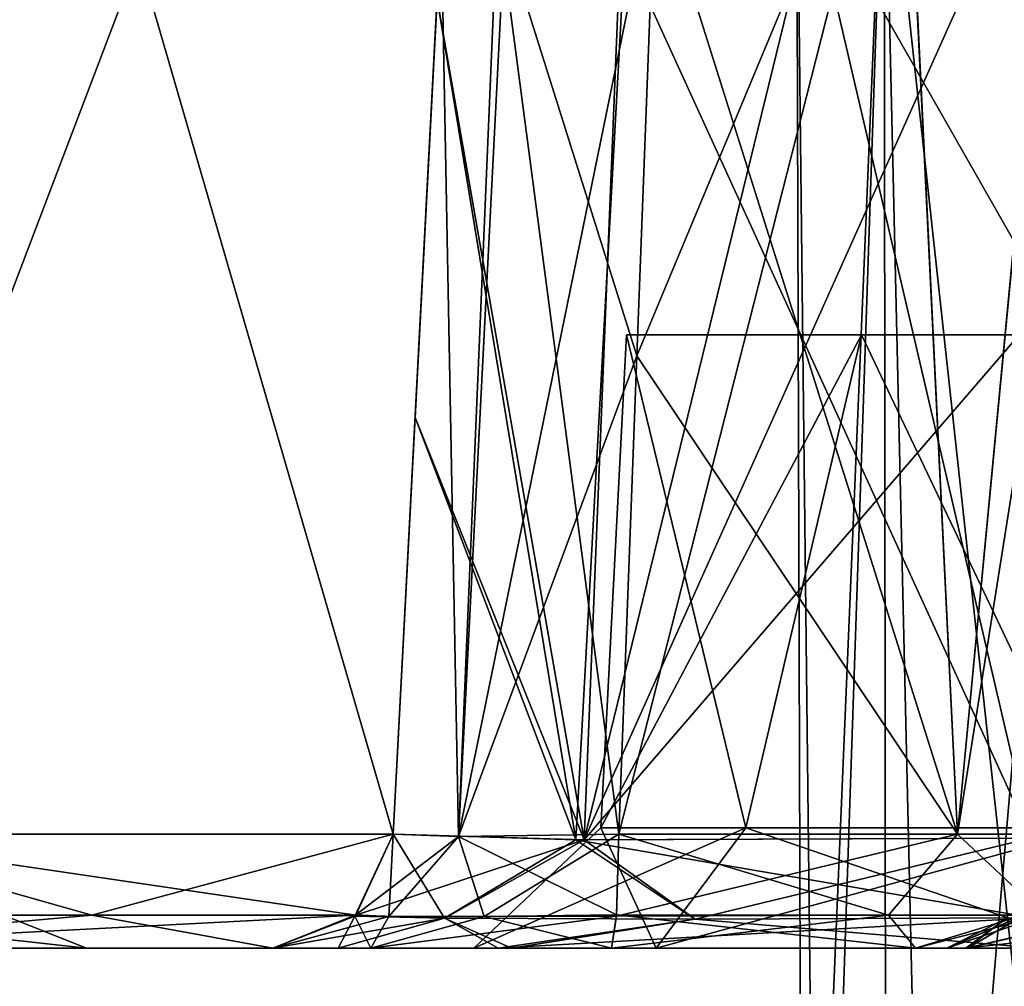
# Model space of a CAD drawing. Header units: inches. Extents: x -9 to 9, y -0.4 to 0.6.
# Tile 88 of 98: x 8.482 to 8.727, y -0.01 to 0.231. Entities that reach past the tile are written whole.
import ezdxf

# ---------------------------------------------------------------- set-up
doc = ezdxf.new("R2010")
doc.units = ezdxf.units.IN
doc.header["$LTSCALE"] = 65.185185
doc.header["$MEASUREMENT"] = 0
for name, color, linetype in [('1', 7, 'CONTINUOUS'), ('1267', 7, 'CONTINUOUS'), ('1298', 7, 'CONTINUOUS'), ('16', 7, 'CONTINUOUS'), ('17', 7, 'CONTINUOUS'), ('18', 7, 'CONTINUOUS'), ('19', 7, 'CONTINUOUS'), ('2', 7, 'CONTINUOUS'), ('3', 7, 'CONTINUOUS'), ('360', 7, 'CONTINUOUS'), ('361', 7, 'CONTINUOUS'), ('362', 7, 'CONTINUOUS'), ('363', 7, 'CONTINUOUS'), ('393', 7, 'CONTINUOUS'), ('4', 7, 'CONTINUOUS'), ('415', 7, 'CONTINUOUS'), ('416', 7, 'CONTINUOUS'), ('418', 7, 'CONTINUOUS'), ('5', 7, 'CONTINUOUS'), ('629', 7, 'CONTINUOUS'), ('652', 7, 'CONTINUOUS'), ('653', 7, 'CONTINUOUS'), ('72', 7, 'CONTINUOUS'), ('73', 7, 'CONTINUOUS'), ('74', 7, 'CONTINUOUS'), ('75', 7, 'CONTINUOUS'), ('76', 7, 'CONTINUOUS'), ('78', 7, 'CONTINUOUS'), ('79', 7, 'CONTINUOUS'), ('80', 7, 'CONTINUOUS'), ('82', 7, 'CONTINUOUS'), ('83', 7, 'CONTINUOUS'), ('84', 7, 'CONTINUOUS'), ('85', 7, 'CONTINUOUS'), ('855', 7, 'CONTINUOUS'), ('856', 7, 'CONTINUOUS'), ('857', 7, 'CONTINUOUS'), ('86', 7, 'CONTINUOUS')]:
    doc.layers.add(name, color=color, linetype=linetype)

msp = doc.modelspace()

# ---------------------------------------------------------------- linework, layer by layer
at = {"layer": '1', "color": 253, "linetype": 'Continuous', "true_color": 0xa2afbf}
for points in [[(8.37444, 0, -3.97446), (8.40732, 0, -4.0073), (8.49849, 0, -3.675), (8.37444, 0, -3.97446)], [(8.49849, 0, 3.675), (8.4073, 0, 4.00732), (8.37446, 0, 3.97444), (8.49849, 0, 3.675)], [(8.54496, 0, 3.675), (8.4073, 0, 4.00732), (8.49849, 0, 3.675), (8.54496, 0, 3.675)], [(8.40732, 0, -4.0073), (8.54496, 0, -3.675), (8.49849, 0, -3.675), (8.40732, 0, -4.0073)], [(8.54496, 0, 2.57599), (8.54496, 0, 3.675), (8.49849, 0, 3.675), (8.54496, 0, 2.57599)], [(8.54496, 0, 1.58776), (8.54496, 0, 2.57599), (8.49849, 0, 3.675), (8.54496, 0, 1.58776)], [(8.54496, 0, -1.58776), (8.54496, 0, 1.58776), (8.49849, 0, 3.675), (8.54496, 0, -1.58776)], [(8.54496, 0, -2.576), (8.54496, 0, -1.58776), (8.49849, 0, 3.675), (8.54496, 0, -2.576)], [(8.54496, 0, -3.675), (8.54496, 0, -2.576), (8.49849, 0, 3.675), (8.54496, 0, -3.675)], [(8.49849, 0, -3.675), (8.54496, 0, -3.675), (8.49849, 0, 3.675), (8.49849, 0, -3.675)], [(8.56934, 0, 2.51442), (8.54496, 0, 2.57599), (8.60107, 0, 1.71854), (8.56934, 0, 2.51442)], [(8.60107, 0, 1.71854), (8.54496, 0, 2.57599), (8.54496, 0, 1.58776), (8.60107, 0, 1.71854)], [(8.56121, 0, -1.66331), (8.54496, 0, -1.58776), (8.56934, 0, -2.51442), (8.56121, 0, -1.66331)], [(8.56934, 0, -2.51442), (8.54496, 0, -1.58776), (8.54496, 0, -2.576), (8.56934, 0, -2.51442)], [(8.60436, 0, -1.72105), (8.56121, 0, -1.66331), (8.595, 0, -2), (8.60436, 0, -1.72105)], [(8.56121, 0, -1.66331), (8.56934, 0, -2.51442), (8.595, 0, -2), (8.56121, 0, -1.66331)], [(8.62928, 0, 2.48628), (8.56934, 0, 2.51442), (8.595, 0, 2), (8.62928, 0, 2.48628)], [(8.56934, 0, 2.51442), (8.60107, 0, 1.71854), (8.595, 0, 2), (8.56934, 0, 2.51442)], [(8.56934, 0, -2.51442), (8.62928, 0, -2.48628), (8.595, 0, -2), (8.56934, 0, -2.51442)], [(8.64042, 0, 2.10958), (8.62928, 0, 2.48628), (8.595, 0, 2), (8.64042, 0, 2.10958)], [(8.595, 0, 2), (8.60107, 0, 1.71854), (8.64042, 0, 1.89042), (8.595, 0, 2)], [(8.64042, 0, -1.89042), (8.60436, 0, -1.72105), (8.595, 0, -2), (8.64042, 0, -1.89042)], [(8.595, 0, -2), (8.62928, 0, -2.48628), (8.64042, 0, -2.10958), (8.595, 0, -2)], [(8.60107, 0, 1.71854), (8.73552, 0, 1.7673), (8.64042, 0, 1.89042), (8.60107, 0, 1.71854)], [(8.73552, 0, -1.7673), (8.60436, 0, -1.72105), (8.64042, 0, -1.89042), (8.73552, 0, -1.7673)], [(8.70498, 0, 2.44131), (8.62928, 0, 2.48628), (8.64042, 0, 2.10958), (8.70498, 0, 2.44131)], [(8.62928, 0, -2.48628), (8.70497, 0, -2.44132), (8.64042, 0, -2.10958), (8.62928, 0, -2.48628)], [(8.71794, 0, 2.27493), (8.70498, 0, 2.44131), (8.64042, 0, 2.10958), (8.71794, 0, 2.27493)], [(8.75, 0, 2.155), (8.71794, 0, 2.27493), (8.64042, 0, 2.10958), (8.75, 0, 2.155)], [(8.64042, 0, 1.89042), (8.73552, 0, 1.7673), (8.75, 0, 1.845), (8.64042, 0, 1.89042)], [(8.75, 0, -1.845), (8.73552, 0, -1.7673), (8.64042, 0, -1.89042), (8.75, 0, -1.845)], [(8.71274, 0, -2.3536), (8.71747, 0, -2.27585), (8.64042, 0, -2.10958), (8.71274, 0, -2.3536)], [(8.64042, 0, -2.10958), (8.71747, 0, -2.27585), (8.75, 0, -2.155), (8.64042, 0, -2.10958)], [(8.70497, 0, -2.44132), (8.71274, 0, -2.3536), (8.64042, 0, -2.10958), (8.70497, 0, -2.44132)], [(8.71274, 0, 2.35361), (8.70498, 0, 2.44131), (8.71794, 0, 2.27493), (8.71274, 0, 2.35361)], [(8.71747, 0, -2.27585), (8.78303, 0, -2.2308), (8.75, 0, -2.155), (8.71747, 0, -2.27585)], [(8.78303, 0, 2.2308), (8.71794, 0, 2.27493), (8.75, 0, 2.155), (8.78303, 0, 2.2308)]]:
    msp.add_3dface(points, dxfattribs=at)
at = {"layer": '1267', "color": 253, "linetype": 'Continuous', "true_color": 0xa2afbf}
for points in [[(8.68085, -0.195, -2.02827), (8.67683, -0.195, -1.98493), (8.6753, 0.28937, -2), (8.68085, -0.195, -2.02827)], [(8.6753, 0.28937, -2), (8.67683, -0.195, -1.98493), (8.69718, 0.28937, -1.94718), (8.6753, 0.28937, -2)], [(8.69718, 0.28937, -2.05282), (8.68085, -0.195, -2.02827), (8.6753, 0.28937, -2), (8.69718, 0.28937, -2.05282)], [(8.67683, -0.195, -1.98493), (8.69766, -0.195, -1.9467), (8.69718, 0.28937, -1.94718), (8.67683, -0.195, -1.98493)], [(8.70836, -0.195, -2.06202), (8.68085, -0.195, -2.02827), (8.69718, 0.28937, -2.05282), (8.70836, -0.195, -2.06202)], [(8.69766, -0.195, -1.9467), (8.75, -0.195, -1.9253), (8.69718, 0.28937, -1.94718), (8.69766, -0.195, -1.9467)], [(8.75, -0.195, -1.9253), (8.75, 0.28937, -1.9253), (8.69718, 0.28937, -1.94718), (8.75, -0.195, -1.9253)], [(8.75, 0.28937, -2.0747), (8.70836, -0.195, -2.06202), (8.69718, 0.28937, -2.05282), (8.75, 0.28937, -2.0747)], [(8.75, 0.28937, -2.0747), (8.75, -0.195, -2.0747), (8.70836, -0.195, -2.06202), (8.75, 0.28937, -2.0747)]]:
    msp.add_3dface(points, dxfattribs=at)
at = {"layer": '1298', "color": 253, "linetype": 'Continuous', "true_color": 0xa2afbf}
for points in [[(8.68085, -0.195, 1.97173), (8.67683, -0.195, 2.01507), (8.6753, 0.28937, 2), (8.68085, -0.195, 1.97173)], [(8.6753, 0.28937, 2), (8.67683, -0.195, 2.01507), (8.69718, 0.28937, 2.05282), (8.6753, 0.28937, 2)], [(8.69718, 0.28937, 1.94718), (8.68085, -0.195, 1.97173), (8.6753, 0.28937, 2), (8.69718, 0.28937, 1.94718)], [(8.67683, -0.195, 2.01507), (8.69766, -0.195, 2.0533), (8.69718, 0.28937, 2.05282), (8.67683, -0.195, 2.01507)], [(8.70836, -0.195, 1.93798), (8.68085, -0.195, 1.97173), (8.69718, 0.28937, 1.94718), (8.70836, -0.195, 1.93798)], [(8.69766, -0.195, 2.0533), (8.75, -0.195, 2.0747), (8.69718, 0.28937, 2.05282), (8.69766, -0.195, 2.0533)], [(8.75, -0.195, 2.0747), (8.75, 0.28937, 2.0747), (8.69718, 0.28937, 2.05282), (8.75, -0.195, 2.0747)], [(8.75, 0.28937, 1.9253), (8.70836, -0.195, 1.93798), (8.69718, 0.28937, 1.94718), (8.75, 0.28937, 1.9253)], [(8.75, 0.28937, 1.9253), (8.75, -0.195, 1.9253), (8.70836, -0.195, 1.93798), (8.75, 0.28937, 1.9253)]]:
    msp.add_3dface(points, dxfattribs=at)
at = {"layer": '16', "color": 253, "linetype": 'Continuous', "true_color": 0xa2afbf}
for points in [[(8.64042, 0, -1.89042), (8.595, 0, -2), (8.66272, 0.02996, -1.91272), (8.64042, 0, -1.89042)], [(8.66272, 0.02996, -1.91272), (8.595, 0, -2), (8.62657, 0.02996, -2), (8.66272, 0.02996, -1.91272)], [(8.75, 0, -1.845), (8.64042, 0, -1.89042), (8.75, 0.02996, -1.87657), (8.75, 0, -1.845)], [(8.75, 0.02996, -1.87657), (8.64042, 0, -1.89042), (8.66272, 0.02996, -1.91272), (8.75, 0.02996, -1.87657)]]:
    msp.add_3dface(points, dxfattribs=at)
at = {"layer": '17', "color": 253, "linetype": 'Continuous', "true_color": 0xa2afbf}
for points in [[(8.595, 0, -2), (8.64042, 0, -2.10958), (8.62657, 0.02996, -2), (8.595, 0, -2)], [(8.62657, 0.02996, -2), (8.64042, 0, -2.10958), (8.66272, 0.02996, -2.08728), (8.62657, 0.02996, -2)], [(8.64042, 0, -2.10958), (8.75, 0, -2.155), (8.66272, 0.02996, -2.08728), (8.64042, 0, -2.10958)], [(8.66272, 0.02996, -2.08728), (8.75, 0, -2.155), (8.75, 0.02996, -2.12343), (8.66272, 0.02996, -2.08728)]]:
    msp.add_3dface(points, dxfattribs=at)
at = {"layer": '18', "color": 253, "linetype": 'Continuous', "true_color": 0xa2afbf}
for points in [[(8.62657, 0.02996, -2), (8.66272, 0.02996, -2.08728), (8.63301, 0.15279, -2), (8.62657, 0.02996, -2)], [(8.63301, 0.15279, -2), (8.66272, 0.02996, -2.08728), (8.6915, 0.15279, -2.10132), (8.63301, 0.15279, -2)], [(8.66272, 0.02996, -2.08728), (8.75, 0.02996, -2.12343), (8.6915, 0.15279, -2.10132), (8.66272, 0.02996, -2.08728)], [(8.6915, 0.15279, -2.10132), (8.75, 0.02996, -2.12343), (8.8085, 0.15279, -2.10132), (8.6915, 0.15279, -2.10132)]]:
    msp.add_3dface(points, dxfattribs=at)
at = {"layer": '19', "color": 253, "linetype": 'Continuous', "true_color": 0xa2afbf}
for points in [[(8.66272, 0.02996, -1.91272), (8.62657, 0.02996, -2), (8.6915, 0.15279, -1.89868), (8.66272, 0.02996, -1.91272)], [(8.62657, 0.02996, -2), (8.63301, 0.15279, -2), (8.6915, 0.15279, -1.89868), (8.62657, 0.02996, -2)], [(8.75, 0.02996, -1.87657), (8.66272, 0.02996, -1.91272), (8.6915, 0.15279, -1.89868), (8.75, 0.02996, -1.87657)], [(8.8085, 0.15279, -1.89868), (8.75, 0.02996, -1.87657), (8.6915, 0.15279, -1.89868), (8.8085, 0.15279, -1.89868)]]:
    msp.add_3dface(points, dxfattribs=at)
at = {"layer": '2', "color": 253, "linetype": 'Continuous', "true_color": 0xa2afbf}
for points in [[(8.64042, 0, 2.10958), (8.595, 0, 2), (8.66272, 0.02996, 2.08728), (8.64042, 0, 2.10958)], [(8.66272, 0.02996, 2.08728), (8.595, 0, 2), (8.62657, 0.02996, 2), (8.66272, 0.02996, 2.08728)], [(8.75, 0, 2.155), (8.64042, 0, 2.10958), (8.75, 0.02996, 2.12343), (8.75, 0, 2.155)], [(8.75, 0.02996, 2.12343), (8.64042, 0, 2.10958), (8.66272, 0.02996, 2.08728), (8.75, 0.02996, 2.12343)]]:
    msp.add_3dface(points, dxfattribs=at)
at = {"layer": '3', "color": 253, "linetype": 'Continuous', "true_color": 0xa2afbf}
for points in [[(8.595, 0, 2), (8.64042, 0, 1.89042), (8.62657, 0.02996, 2), (8.595, 0, 2)], [(8.62657, 0.02996, 2), (8.64042, 0, 1.89042), (8.66272, 0.02996, 1.91272), (8.62657, 0.02996, 2)], [(8.64042, 0, 1.89042), (8.75, 0, 1.845), (8.66272, 0.02996, 1.91272), (8.64042, 0, 1.89042)], [(8.66272, 0.02996, 1.91272), (8.75, 0, 1.845), (8.75, 0.02996, 1.87657), (8.66272, 0.02996, 1.91272)]]:
    msp.add_3dface(points, dxfattribs=at)
at = {"layer": '360', "color": 253, "linetype": 'Continuous', "true_color": 0xa2afbf}
for points in [[(8.74238, 0.29482, -1.71366), (8.67787, 0.2668, -1.70406), (8.73802, 0.16118, -1.72552), (8.74238, 0.29482, -1.71366)], [(8.63257, 0.24881, -1.67626), (8.73366, 0.02739, -1.73747), (8.67787, 0.2668, -1.70406), (8.63257, 0.24881, -1.67626)], [(8.73366, 0.02739, -1.73747), (8.73802, 0.16118, -1.72552), (8.67787, 0.2668, -1.70406), (8.73366, 0.02739, -1.73747)], [(8.58582, 0.23651, -1.56902), (8.6204, 0.02701, -1.69572), (8.63257, 0.24881, -1.67626), (8.58582, 0.23651, -1.56902)], [(8.6204, 0.02701, -1.69572), (8.73366, 0.02739, -1.73747), (8.63257, 0.24881, -1.67626), (8.6204, 0.02701, -1.69572)], [(8.6204, 0.02701, -1.69572), (8.58582, 0.23651, -1.56902), (8.58036, 0.13221, -1.57841), (8.6204, 0.02701, -1.69572)], [(8.57492, 0.02843, -1.58776), (8.6204, 0.02701, -1.69572), (8.58036, 0.13221, -1.57841), (8.57492, 0.02843, -1.58776)]]:
    msp.add_3dface(points, dxfattribs=at)
at = {"layer": '361', "color": 253, "linetype": 'Continuous', "true_color": 0xa2afbf}
for points in [[(8.59835, 0.47543, 3.675), (8.57492, 0.02843, 3.675), (8.59545, 0.42015, 3.66002), (8.59835, 0.47543, 3.675)], [(8.59545, 0.42015, 3.66002), (8.57492, 0.02843, 3.675), (8.59454, 0.40283, 3.65375), (8.59545, 0.42015, 3.66002)], [(8.57492, 0.02843, 3.675), (8.59382, 0.38905, 3.63797), (8.59454, 0.40283, 3.65375), (8.57492, 0.02843, 3.675)], [(8.57492, 0.02843, 3.675), (8.59337, 0.38041, 3.61679), (8.59382, 0.38905, 3.63797), (8.57492, 0.02843, 3.675)], [(8.57492, 0.02843, 3.675), (8.57492, 0.02843, 2.57598), (8.59337, 0.38041, 3.61679), (8.57492, 0.02843, 3.675)], [(8.57492, 0.02843, 2.57598), (8.59306, 0.37459, 3.58788), (8.59337, 0.38041, 3.61679), (8.57492, 0.02843, 2.57598)], [(8.57492, 0.02843, 2.57598), (8.59298, 0.37306, 3.56913), (8.59306, 0.37459, 3.58788), (8.57492, 0.02843, 2.57598)], [(8.57492, 0.02843, 2.57598), (8.59295, 0.37252, 3.5471), (8.59298, 0.37306, 3.56913), (8.57492, 0.02843, 2.57598)], [(8.57492, 0.02843, 2.57598), (8.59289, 0.37133, 3.52082), (8.59295, 0.37252, 3.5471), (8.57492, 0.02843, 2.57598)], [(8.59289, 0.37133, 3.52082), (8.57492, 0.02843, 2.57598), (8.58683, 0.2558, 2.58687), (8.59289, 0.37133, 3.52082)]]:
    msp.add_3dface(points, dxfattribs=at)
at = {"layer": '362', "color": 253, "linetype": 'Continuous', "true_color": 0xa2afbf}
for points in [[(8.59835, 0.47543, 0.33968), (8.57492, 0.02843, -1.58776), (8.59337, 0.38041, -0.38321), (8.59835, 0.47543, 0.33968)], [(8.57492, 0.02843, -1.58776), (8.59835, 0.47543, 0.33968), (8.59545, 0.42015, 0.33998), (8.57492, 0.02843, -1.58776)], [(8.59378, 0.38833, 0.36361), (8.57492, 0.02843, -1.58776), (8.59545, 0.42015, 0.33998), (8.59378, 0.38833, 0.36361)], [(8.59304, 0.37423, 0.41584), (8.57492, 0.02843, -1.58776), (8.59378, 0.38833, 0.36361), (8.59304, 0.37423, 0.41584)], [(8.57492, 0.02843, -1.58776), (8.59306, 0.37459, -0.41212), (8.59337, 0.38041, -0.38321), (8.57492, 0.02843, -1.58776)], [(8.57492, 0.02843, -1.58776), (8.59298, 0.37306, -0.43087), (8.59306, 0.37459, -0.41212), (8.57492, 0.02843, -1.58776)], [(8.59289, 0.37133, 0.47918), (8.57492, 0.02843, -1.58776), (8.59304, 0.37423, 0.41584), (8.59289, 0.37133, 0.47918)], [(8.57492, 0.02843, -1.58776), (8.59295, 0.37252, -0.4529), (8.59298, 0.37306, -0.43087), (8.57492, 0.02843, -1.58776)], [(8.57492, 0.02843, -1.58776), (8.59289, 0.37133, -0.47918), (8.59295, 0.37252, -0.4529), (8.57492, 0.02843, -1.58776)], [(8.57492, 0.02843, -1.58776), (8.58036, 0.13221, -1.57841), (8.59289, 0.37133, -0.47918), (8.57492, 0.02843, -1.58776)], [(8.58582, 0.23651, 1.56902), (8.57492, 0.02843, -1.58776), (8.59289, 0.37133, 0.47918), (8.58582, 0.23651, 1.56902)], [(8.58036, 0.13221, -1.57841), (8.58582, 0.23651, -1.56902), (8.59289, 0.37133, -0.47918), (8.58036, 0.13221, -1.57841)], [(8.58036, 0.13221, 1.57841), (8.57492, 0.02843, -1.58776), (8.58582, 0.23651, 1.56902), (8.58036, 0.13221, 1.57841)], [(8.57492, 0.02843, 1.58776), (8.57492, 0.02843, -1.58776), (8.58036, 0.13221, 1.57841), (8.57492, 0.02843, 1.58776)]]:
    msp.add_3dface(points, dxfattribs=at)
at = {"layer": '363', "color": 253, "linetype": 'Continuous', "true_color": 0xa2afbf}
for points in [[(8.59835, 0.47543, -3.66032), (8.57492, 0.02843, -3.675), (8.59835, 0.47543, -3.675), (8.59835, 0.47543, -3.66032)], [(8.57492, 0.02843, -3.675), (8.59835, 0.47543, -3.66032), (8.59554, 0.42183, -3.66003), (8.57492, 0.02843, -3.675)], [(8.59511, 0.41377, -3.65266), (8.57492, 0.02843, -3.675), (8.59554, 0.42183, -3.66003), (8.59511, 0.41377, -3.65266)], [(8.59474, 0.40659, -3.64501), (8.57492, 0.02843, -3.675), (8.59511, 0.41377, -3.65266), (8.59474, 0.40659, -3.64501)], [(8.59453, 0.40269, -3.63984), (8.57492, 0.02843, -3.675), (8.59474, 0.40659, -3.64501), (8.59453, 0.40269, -3.63984)], [(8.59354, 0.38381, -3.59076), (8.57492, 0.02843, -3.675), (8.59453, 0.40269, -3.63984), (8.59354, 0.38381, -3.59076)], [(8.59289, 0.37133, -3.52081), (8.57492, 0.02843, -3.675), (8.59354, 0.38381, -3.59076), (8.59289, 0.37133, -3.52081)], [(8.58683, 0.2558, -2.58687), (8.57492, 0.02843, -3.675), (8.59289, 0.37133, -3.52081), (8.58683, 0.2558, -2.58687)], [(8.57492, 0.02843, -2.57598), (8.57492, 0.02843, -3.675), (8.58683, 0.2558, -2.58687), (8.57492, 0.02843, -2.57598)]]:
    msp.add_3dface(points, dxfattribs=at)
at = {"layer": '393', "color": 253, "linetype": 'Continuous', "true_color": 0xa2afbf}
for points in [[(8.74238, 0.29482, 1.71366), (8.73802, 0.16118, 1.72552), (8.62245, 0.02695, 1.69768), (8.74238, 0.29482, 1.71366)], [(8.74238, 0.29482, 1.71366), (8.62245, 0.02695, 1.69768), (8.68138, 0.26825, 1.70536), (8.74238, 0.29482, 1.71366)], [(8.68138, 0.26825, 1.70536), (8.62245, 0.02695, 1.69768), (8.63145, 0.24839, 1.67524), (8.68138, 0.26825, 1.70536)], [(8.62245, 0.02695, 1.69768), (8.58582, 0.23651, 1.56902), (8.63145, 0.24839, 1.67524), (8.62245, 0.02695, 1.69768)], [(8.62245, 0.02695, 1.69768), (8.58036, 0.13221, 1.57841), (8.58582, 0.23651, 1.56902), (8.62245, 0.02695, 1.69768)], [(8.73366, 0.02739, 1.73747), (8.62245, 0.02695, 1.69768), (8.73802, 0.16118, 1.72552), (8.73366, 0.02739, 1.73747)], [(8.62245, 0.02695, 1.69768), (8.57492, 0.02843, 1.58776), (8.58036, 0.13221, 1.57841), (8.62245, 0.02695, 1.69768)]]:
    msp.add_3dface(points, dxfattribs=at)
at = {"layer": '4', "color": 253, "linetype": 'Continuous', "true_color": 0xa2afbf}
for points in [[(8.62657, 0.02996, 2), (8.66272, 0.02996, 1.91272), (8.63301, 0.15279, 2), (8.62657, 0.02996, 2)], [(8.63301, 0.15279, 2), (8.66272, 0.02996, 1.91272), (8.6915, 0.15279, 1.89868), (8.63301, 0.15279, 2)], [(8.66272, 0.02996, 1.91272), (8.75, 0.02996, 1.87657), (8.6915, 0.15279, 1.89868), (8.66272, 0.02996, 1.91272)], [(8.6915, 0.15279, 1.89868), (8.75, 0.02996, 1.87657), (8.8085, 0.15279, 1.89868), (8.6915, 0.15279, 1.89868)]]:
    msp.add_3dface(points, dxfattribs=at)
at = {"layer": '415', "color": 253, "linetype": 'Continuous', "true_color": 0xa2afbf}
for points in [[(8.71547, 0.02843, 2.47656), (8.74413, 0.32934, 2.46503), (8.70188, 0.30667, 2.50709), (8.71547, 0.02843, 2.47656)], [(8.71547, 0.02843, 2.47656), (8.74979, 0.02843, 2.38993), (8.74413, 0.32934, 2.46503), (8.71547, 0.02843, 2.47656)], [(8.64012, 0.26751, 2.52793), (8.71547, 0.02843, 2.47656), (8.70188, 0.30667, 2.50709), (8.64012, 0.26751, 2.52793)], [(8.71547, 0.02843, 2.47656), (8.64012, 0.26751, 2.52793), (8.63555, 0.14762, 2.5221), (8.71547, 0.02843, 2.47656)], [(8.63113, 0.02843, 2.51618), (8.71547, 0.02843, 2.47656), (8.63555, 0.14762, 2.5221), (8.63113, 0.02843, 2.51618)]]:
    msp.add_3dface(points, dxfattribs=at)
at = {"layer": '416', "color": 253, "linetype": 'Continuous', "true_color": 0xa2afbf}
for points in [[(8.64012, 0.26751, 2.52793), (8.60088, 0.25801, 2.54855), (8.63555, 0.14762, 2.5221), (8.64012, 0.26751, 2.52793)], [(8.58683, 0.2558, 2.58687), (8.59113, 0.02785, 2.53492), (8.60088, 0.25801, 2.54855), (8.58683, 0.2558, 2.58687)], [(8.59113, 0.02785, 2.53492), (8.63113, 0.02843, 2.51618), (8.60088, 0.25801, 2.54855), (8.59113, 0.02785, 2.53492)], [(8.60088, 0.25801, 2.54855), (8.63113, 0.02843, 2.51618), (8.63555, 0.14762, 2.5221), (8.60088, 0.25801, 2.54855)], [(8.57492, 0.02843, 2.57598), (8.59113, 0.02785, 2.53492), (8.58683, 0.2558, 2.58687), (8.57492, 0.02843, 2.57598)]]:
    msp.add_3dface(points, dxfattribs=at)
at = {"layer": '418', "color": 253, "linetype": 'Continuous', "true_color": 0xa2afbf}
for points in [[(8.4285, 0.02843, 4.0285), (8.57492, 0.02843, 3.675), (8.44506, 0.47543, 4.04506), (8.4285, 0.02843, 4.0285)], [(8.57492, 0.02843, 3.675), (8.59835, 0.47543, 3.675), (8.44506, 0.47543, 4.04506), (8.57492, 0.02843, 3.675)]]:
    msp.add_3dface(points, dxfattribs=at)
at = {"layer": '5', "color": 253, "linetype": 'Continuous', "true_color": 0xa2afbf}
for points in [[(8.66272, 0.02996, 2.08728), (8.62657, 0.02996, 2), (8.6915, 0.15279, 2.10132), (8.66272, 0.02996, 2.08728)], [(8.62657, 0.02996, 2), (8.63301, 0.15279, 2), (8.6915, 0.15279, 2.10132), (8.62657, 0.02996, 2)], [(8.75, 0.02996, 2.12343), (8.66272, 0.02996, 2.08728), (8.6915, 0.15279, 2.10132), (8.75, 0.02996, 2.12343)], [(8.8085, 0.15279, 2.10132), (8.75, 0.02996, 2.12343), (8.6915, 0.15279, 2.10132), (8.8085, 0.15279, 2.10132)]]:
    msp.add_3dface(points, dxfattribs=at)
at = {"layer": '629', "color": 253, "linetype": 'Continuous', "true_color": 0xa2afbf}
for points in [[(8.57492, 0.02843, -3.675), (8.4285, 0.02843, -4.0285), (8.59835, 0.47543, -3.675), (8.57492, 0.02843, -3.675)], [(8.59835, 0.47543, -3.675), (8.4285, 0.02843, -4.0285), (8.44506, 0.47543, -4.04506), (8.59835, 0.47543, -3.675)]]:
    msp.add_3dface(points, dxfattribs=at)
at = {"layer": '652', "color": 253, "linetype": 'Continuous', "true_color": 0xa2afbf}
for points in [[(8.64012, 0.26751, -2.52793), (8.59114, 0.02785, -2.5349), (8.60294, 0.25846, -2.54625), (8.64012, 0.26751, -2.52793)], [(8.59114, 0.02785, -2.5349), (8.64012, 0.26751, -2.52793), (8.63555, 0.14762, -2.5221), (8.59114, 0.02785, -2.5349)], [(8.59114, 0.02785, -2.5349), (8.58683, 0.2558, -2.58687), (8.60294, 0.25846, -2.54625), (8.59114, 0.02785, -2.5349)], [(8.59114, 0.02785, -2.5349), (8.57492, 0.02843, -2.57598), (8.58683, 0.2558, -2.58687), (8.59114, 0.02785, -2.5349)], [(8.63113, 0.02843, -2.51618), (8.59114, 0.02785, -2.5349), (8.63555, 0.14762, -2.5221), (8.63113, 0.02843, -2.51618)]]:
    msp.add_3dface(points, dxfattribs=at)
at = {"layer": '653', "color": 253, "linetype": 'Continuous', "true_color": 0xa2afbf}
for points in [[(8.74979, 0.02843, -2.38993), (8.71547, 0.02843, -2.47656), (8.76405, 0.33534, -2.4127), (8.74979, 0.02843, -2.38993)], [(8.71547, 0.02843, -2.47656), (8.74406, 0.32932, -2.46513), (8.76405, 0.33534, -2.4127), (8.71547, 0.02843, -2.47656)], [(8.71547, 0.02843, -2.47656), (8.70184, 0.30663, -2.50712), (8.74406, 0.32932, -2.46513), (8.71547, 0.02843, -2.47656)], [(8.71547, 0.02843, -2.47656), (8.63113, 0.02843, -2.51618), (8.70184, 0.30663, -2.50712), (8.71547, 0.02843, -2.47656)], [(8.63113, 0.02843, -2.51618), (8.63555, 0.14762, -2.5221), (8.70184, 0.30663, -2.50712), (8.63113, 0.02843, -2.51618)], [(8.63555, 0.14762, -2.5221), (8.64012, 0.26751, -2.52793), (8.70184, 0.30663, -2.50712), (8.63555, 0.14762, -2.5221)]]:
    msp.add_3dface(points, dxfattribs=at)
at = {"layer": '72', "color": 253, "linetype": 'Continuous', "true_color": 0xa2afbf}
for points in [[(8.49988, 0.00824, -3.92031), (8.32031, 0.00824, -4.09988), (8.4285, 0.02843, -4.0285), (8.49988, 0.00824, -3.92031)], [(8.57492, 0.02843, -3.675), (8.49988, 0.00824, -3.92031), (8.4285, 0.02843, -4.0285), (8.57492, 0.02843, -3.675)], [(8.56561, 0.00824, -3.675), (8.49988, 0.00824, -3.92031), (8.57492, 0.02843, -3.675), (8.56561, 0.00824, -3.675)], [(8.49988, 0.00824, -3.92031), (8.40732, 0, -4.0073), (8.32031, 0.00824, -4.09988), (8.49988, 0.00824, -3.92031)], [(8.54496, 0, -3.675), (8.40732, 0, -4.0073), (8.56561, 0.00824, -3.675), (8.54496, 0, -3.675)], [(8.56561, 0.00824, -3.675), (8.40732, 0, -4.0073), (8.49988, 0.00824, -3.92031), (8.56561, 0.00824, -3.675)]]:
    msp.add_3dface(points, dxfattribs=at)
at = {"layer": '73', "color": 253, "linetype": 'Continuous', "true_color": 0xa2afbf}
for points in [[(8.56561, 0.00824, -3.675), (8.57492, 0.02843, -3.675), (8.56563, 0.00826, -2.57598), (8.56561, 0.00824, -3.675)], [(8.56563, 0.00826, -2.57598), (8.57492, 0.02843, -3.675), (8.57492, 0.02843, -2.57598), (8.56563, 0.00826, -2.57598)], [(8.54496, 0, -2.576), (8.56561, 0.00824, -3.675), (8.56563, 0.00826, -2.57598), (8.54496, 0, -2.576)], [(8.54496, 0, -2.576), (8.54496, 0, -3.675), (8.56561, 0.00824, -3.675), (8.54496, 0, -2.576)]]:
    msp.add_3dface(points, dxfattribs=at)
at = {"layer": '74', "color": 253, "linetype": 'Continuous', "true_color": 0xa2afbf}
for points in [[(8.56563, 0.00826, -2.57598), (8.57492, 0.02843, -2.57598), (8.59114, 0.02785, -2.5349), (8.56563, 0.00826, -2.57598)], [(8.57385, 0.00789, -2.54243), (8.56563, 0.00826, -2.57598), (8.59114, 0.02785, -2.5349), (8.57385, 0.00789, -2.54243)], [(8.59757, 0.00789, -2.51719), (8.57385, 0.00789, -2.54243), (8.59114, 0.02785, -2.5349), (8.59757, 0.00789, -2.51719)], [(8.63113, 0.02843, -2.51618), (8.59757, 0.00789, -2.51719), (8.59114, 0.02785, -2.5349), (8.63113, 0.02843, -2.51618)], [(8.63054, 0.00796, -2.5066), (8.59757, 0.00789, -2.51719), (8.63113, 0.02843, -2.51618), (8.63054, 0.00796, -2.5066)], [(8.54496, 0, -2.576), (8.56563, 0.00826, -2.57598), (8.57385, 0.00789, -2.54243), (8.54496, 0, -2.576)], [(8.56934, 0, -2.51442), (8.54496, 0, -2.576), (8.57385, 0.00789, -2.54243), (8.56934, 0, -2.51442)], [(8.62928, 0, -2.48628), (8.56934, 0, -2.51442), (8.63054, 0.00796, -2.5066), (8.62928, 0, -2.48628)], [(8.63054, 0.00796, -2.5066), (8.56934, 0, -2.51442), (8.59757, 0.00789, -2.51719), (8.63054, 0.00796, -2.5066)], [(8.59757, 0.00789, -2.51719), (8.56934, 0, -2.51442), (8.57385, 0.00789, -2.54243), (8.59757, 0.00789, -2.51719)]]:
    msp.add_3dface(points, dxfattribs=at)
at = {"layer": '75', "color": 253, "linetype": 'Continuous', "true_color": 0xa2afbf}
for points in [[(8.63054, 0.00796, -2.5066), (8.63113, 0.02843, -2.51618), (8.71547, 0.02843, -2.47656), (8.63054, 0.00796, -2.5066)], [(8.69821, 0.00824, -2.48005), (8.63054, 0.00796, -2.5066), (8.71547, 0.02843, -2.47656), (8.69821, 0.00824, -2.48005)], [(8.73697, 0.00824, -2.41845), (8.69821, 0.00824, -2.48005), (8.71547, 0.02843, -2.47656), (8.73697, 0.00824, -2.41845)], [(8.74979, 0.02843, -2.38993), (8.73697, 0.00824, -2.41845), (8.71547, 0.02843, -2.47656), (8.74979, 0.02843, -2.38993)], [(8.70497, 0, -2.44132), (8.62928, 0, -2.48628), (8.69821, 0.00824, -2.48005), (8.70497, 0, -2.44132)], [(8.62928, 0, -2.48628), (8.63054, 0.00796, -2.5066), (8.69821, 0.00824, -2.48005), (8.62928, 0, -2.48628)], [(8.73697, 0.00824, -2.41845), (8.70497, 0, -2.44132), (8.69821, 0.00824, -2.48005), (8.73697, 0.00824, -2.41845)], [(8.71274, 0, -2.3536), (8.70497, 0, -2.44132), (8.73189, 0.00825, -2.34583), (8.71274, 0, -2.3536)], [(8.73189, 0.00825, -2.34583), (8.70497, 0, -2.44132), (8.73697, 0.00824, -2.41845), (8.73189, 0.00825, -2.34583)]]:
    msp.add_3dface(points, dxfattribs=at)
at = {"layer": '76', "color": 253, "linetype": 'Continuous', "true_color": 0xa2afbf}
for points in [[(8.71274, 0, -2.3536), (8.73189, 0.00825, -2.34583), (8.72727, 0.00725, -2.30449), (8.71274, 0, -2.3536)], [(8.78303, 0, -2.2308), (8.71747, 0, -2.27585), (8.78585, 0.00754, -2.25049), (8.78303, 0, -2.2308)], [(8.78585, 0.00754, -2.25049), (8.71747, 0, -2.27585), (8.74779, 0.00699, -2.26796), (8.78585, 0.00754, -2.25049)], [(8.71747, 0, -2.27585), (8.71274, 0, -2.3536), (8.72727, 0.00725, -2.30449), (8.71747, 0, -2.27585)], [(8.74779, 0.00699, -2.26796), (8.71747, 0, -2.27585), (8.72727, 0.00725, -2.30449), (8.74779, 0.00699, -2.26796)]]:
    msp.add_3dface(points, dxfattribs=at)
at = {"layer": '78', "color": 253, "linetype": 'Continuous', "true_color": 0xa2afbf}
for points in [[(8.56532, 0.00796, -1.58776), (8.58769, 0.00745, -1.67058), (8.57492, 0.02843, -1.58776), (8.56532, 0.00796, -1.58776)], [(8.57492, 0.02843, -1.58776), (8.58769, 0.00745, -1.67058), (8.6204, 0.02701, -1.69572), (8.57492, 0.02843, -1.58776)], [(8.58769, 0.00745, -1.67058), (8.65004, 0.00719, -1.72984), (8.6204, 0.02701, -1.69572), (8.58769, 0.00745, -1.67058)], [(8.73428, 0.00757, -1.74742), (8.73366, 0.02739, -1.73747), (8.6204, 0.02701, -1.69572), (8.73428, 0.00757, -1.74742)], [(8.65004, 0.00719, -1.72984), (8.73428, 0.00757, -1.74742), (8.6204, 0.02701, -1.69572), (8.65004, 0.00719, -1.72984)], [(8.54496, 0, -1.58776), (8.56121, 0, -1.66331), (8.56532, 0.00796, -1.58776), (8.54496, 0, -1.58776)], [(8.56532, 0.00796, -1.58776), (8.56121, 0, -1.66331), (8.58769, 0.00745, -1.67058), (8.56532, 0.00796, -1.58776)], [(8.56121, 0, -1.66331), (8.60436, 0, -1.72105), (8.58769, 0.00745, -1.67058), (8.56121, 0, -1.66331)], [(8.58769, 0.00745, -1.67058), (8.60436, 0, -1.72105), (8.65004, 0.00719, -1.72984), (8.58769, 0.00745, -1.67058)], [(8.73552, 0, -1.7673), (8.73428, 0.00757, -1.74742), (8.65004, 0.00719, -1.72984), (8.73552, 0, -1.7673)], [(8.60436, 0, -1.72105), (8.73552, 0, -1.7673), (8.65004, 0.00719, -1.72984), (8.60436, 0, -1.72105)]]:
    msp.add_3dface(points, dxfattribs=at)
at = {"layer": '79', "color": 253, "linetype": 'Continuous', "true_color": 0xa2afbf}
for points in [[(8.56532, 0.00796, -1.58776), (8.57492, 0.02843, -1.58776), (8.56563, 0.00825, 1.58776), (8.56532, 0.00796, -1.58776)], [(8.56563, 0.00825, 1.58776), (8.57492, 0.02843, -1.58776), (8.57492, 0.02843, 1.58776), (8.56563, 0.00825, 1.58776)], [(8.54496, 0, 1.58776), (8.56532, 0.00796, -1.58776), (8.56563, 0.00825, 1.58776), (8.54496, 0, 1.58776)], [(8.54496, 0, 1.58776), (8.54496, 0, -1.58776), (8.56532, 0.00796, -1.58776), (8.54496, 0, 1.58776)]]:
    msp.add_3dface(points, dxfattribs=at)
at = {"layer": '80', "color": 253, "linetype": 'Continuous', "true_color": 0xa2afbf}
for points in [[(8.56563, 0.00825, 1.58776), (8.57492, 0.02843, 1.58776), (8.62245, 0.02695, 1.69768), (8.56563, 0.00825, 1.58776)], [(8.73366, 0.02739, 1.73747), (8.65008, 0.00719, 1.72986), (8.62245, 0.02695, 1.69768), (8.73366, 0.02739, 1.73747)], [(8.73429, 0.00754, 1.74745), (8.65008, 0.00719, 1.72986), (8.73366, 0.02739, 1.73747), (8.73429, 0.00754, 1.74745)], [(8.58772, 0.00745, 1.67063), (8.56563, 0.00825, 1.58776), (8.62245, 0.02695, 1.69768), (8.58772, 0.00745, 1.67063)], [(8.65008, 0.00719, 1.72986), (8.58772, 0.00745, 1.67063), (8.62245, 0.02695, 1.69768), (8.65008, 0.00719, 1.72986)], [(8.54496, 0, 1.58776), (8.56563, 0.00825, 1.58776), (8.58772, 0.00745, 1.67063), (8.54496, 0, 1.58776)], [(8.60107, 0, 1.71854), (8.54496, 0, 1.58776), (8.58772, 0.00745, 1.67063), (8.60107, 0, 1.71854)], [(8.65008, 0.00719, 1.72986), (8.60107, 0, 1.71854), (8.58772, 0.00745, 1.67063), (8.65008, 0.00719, 1.72986)], [(8.73552, 0, 1.7673), (8.60107, 0, 1.71854), (8.73429, 0.00754, 1.74745), (8.73552, 0, 1.7673)], [(8.73429, 0.00754, 1.74745), (8.60107, 0, 1.71854), (8.65008, 0.00719, 1.72986), (8.73429, 0.00754, 1.74745)]]:
    msp.add_3dface(points, dxfattribs=at)
at = {"layer": '82', "color": 253, "linetype": 'Continuous', "true_color": 0xa2afbf}
for points in [[(8.71274, 0, 2.35361), (8.71794, 0, 2.27493), (8.7316, 0.00796, 2.34595), (8.71274, 0, 2.35361)], [(8.7316, 0.00796, 2.34595), (8.71794, 0, 2.27493), (8.72727, 0.00726, 2.30451), (8.7316, 0.00796, 2.34595)], [(8.72727, 0.00726, 2.30451), (8.71794, 0, 2.27493), (8.74779, 0.007, 2.26796), (8.72727, 0.00726, 2.30451)], [(8.71794, 0, 2.27493), (8.78303, 0, 2.2308), (8.74779, 0.007, 2.26796), (8.71794, 0, 2.27493)]]:
    msp.add_3dface(points, dxfattribs=at)
at = {"layer": '83', "color": 253, "linetype": 'Continuous', "true_color": 0xa2afbf}
for points in [[(8.69821, 0.00825, 2.48006), (8.63113, 0.02843, 2.51618), (8.63055, 0.00826, 2.50691), (8.69821, 0.00825, 2.48006)], [(8.63113, 0.02843, 2.51618), (8.69821, 0.00825, 2.48006), (8.71547, 0.02843, 2.47656), (8.63113, 0.02843, 2.51618)], [(8.69821, 0.00825, 2.48006), (8.73697, 0.00824, 2.41845), (8.71547, 0.02843, 2.47656), (8.69821, 0.00825, 2.48006)], [(8.71547, 0.02843, 2.47656), (8.73697, 0.00824, 2.41845), (8.74979, 0.02843, 2.38993), (8.71547, 0.02843, 2.47656)], [(8.62928, 0, 2.48628), (8.70498, 0, 2.44131), (8.63055, 0.00826, 2.50691), (8.62928, 0, 2.48628)], [(8.63055, 0.00826, 2.50691), (8.70498, 0, 2.44131), (8.69821, 0.00825, 2.48006), (8.63055, 0.00826, 2.50691)], [(8.69821, 0.00825, 2.48006), (8.70498, 0, 2.44131), (8.73697, 0.00824, 2.41845), (8.69821, 0.00825, 2.48006)], [(8.70498, 0, 2.44131), (8.71274, 0, 2.35361), (8.73697, 0.00824, 2.41845), (8.70498, 0, 2.44131)], [(8.71274, 0, 2.35361), (8.7316, 0.00796, 2.34595), (8.73697, 0.00824, 2.41845), (8.71274, 0, 2.35361)]]:
    msp.add_3dface(points, dxfattribs=at)
at = {"layer": '84', "color": 253, "linetype": 'Continuous', "true_color": 0xa2afbf}
for points in [[(8.56532, 0.00796, 2.57598), (8.57385, 0.00789, 2.54241), (8.57492, 0.02843, 2.57598), (8.56532, 0.00796, 2.57598)], [(8.57492, 0.02843, 2.57598), (8.57385, 0.00789, 2.54241), (8.59113, 0.02785, 2.53492), (8.57492, 0.02843, 2.57598)], [(8.57385, 0.00789, 2.54241), (8.59757, 0.00789, 2.51718), (8.59113, 0.02785, 2.53492), (8.57385, 0.00789, 2.54241)], [(8.63055, 0.00826, 2.50691), (8.63113, 0.02843, 2.51618), (8.59113, 0.02785, 2.53492), (8.63055, 0.00826, 2.50691)], [(8.59757, 0.00789, 2.51718), (8.63055, 0.00826, 2.50691), (8.59113, 0.02785, 2.53492), (8.59757, 0.00789, 2.51718)], [(8.54496, 0, 2.57599), (8.56934, 0, 2.51442), (8.56532, 0.00796, 2.57598), (8.54496, 0, 2.57599)], [(8.56532, 0.00796, 2.57598), (8.56934, 0, 2.51442), (8.57385, 0.00789, 2.54241), (8.56532, 0.00796, 2.57598)], [(8.56934, 0, 2.51442), (8.62928, 0, 2.48628), (8.59757, 0.00789, 2.51718), (8.56934, 0, 2.51442)], [(8.57385, 0.00789, 2.54241), (8.56934, 0, 2.51442), (8.59757, 0.00789, 2.51718), (8.57385, 0.00789, 2.54241)], [(8.62928, 0, 2.48628), (8.63055, 0.00826, 2.50691), (8.59757, 0.00789, 2.51718), (8.62928, 0, 2.48628)]]:
    msp.add_3dface(points, dxfattribs=at)
at = {"layer": '85', "color": 253, "linetype": 'Continuous', "true_color": 0xa2afbf}
for points in [[(8.56532, 0.00796, 2.57598), (8.57492, 0.02843, 2.57598), (8.56561, 0.00824, 3.675), (8.56532, 0.00796, 2.57598)], [(8.56561, 0.00824, 3.675), (8.57492, 0.02843, 2.57598), (8.57492, 0.02843, 3.675), (8.56561, 0.00824, 3.675)], [(8.54496, 0, 3.675), (8.56532, 0.00796, 2.57598), (8.56561, 0.00824, 3.675), (8.54496, 0, 3.675)], [(8.54496, 0, 3.675), (8.54496, 0, 2.57599), (8.56532, 0.00796, 2.57598), (8.54496, 0, 3.675)]]:
    msp.add_3dface(points, dxfattribs=at)
at = {"layer": '855', "color": 253, "linetype": 'Continuous', "true_color": 0xa2afbf}
msp.add_3dface([(8.49849, 0, 3.675), (8.37446, 0, 3.97444), (8.47784, 0.00824, 3.675), (8.49849, 0, 3.675)], dxfattribs=at)
at = {"layer": '856', "color": 253, "linetype": 'Continuous', "true_color": 0xa2afbf}
for points in [[(8.49849, 0, -3.675), (8.49849, 0, 3.675), (8.47784, 0.00824, 3.675), (8.49849, 0, -3.675)], [(8.49849, 0, -3.675), (8.47784, 0.00824, 3.675), (8.47784, 0.00824, -3.675), (8.49849, 0, -3.675)]]:
    msp.add_3dface(points, dxfattribs=at)
at = {"layer": '857', "color": 253, "linetype": 'Continuous', "true_color": 0xa2afbf}
for points in [[(8.37444, 0, -3.97446), (8.49849, 0, -3.675), (8.42387, 0.00824, -3.87642), (8.37444, 0, -3.97446)], [(8.49849, 0, -3.675), (8.47784, 0.00824, -3.675), (8.42387, 0.00824, -3.87642), (8.49849, 0, -3.675)]]:
    msp.add_3dface(points, dxfattribs=at)
at = {"layer": '86', "color": 253, "linetype": 'Continuous', "true_color": 0xa2afbf}
for points in [[(8.32031, 0.00824, 4.09988), (8.49988, 0.00824, 3.92031), (8.4285, 0.02843, 4.0285), (8.32031, 0.00824, 4.09988)], [(8.56561, 0.00824, 3.675), (8.57492, 0.02843, 3.675), (8.4285, 0.02843, 4.0285), (8.56561, 0.00824, 3.675)], [(8.49988, 0.00824, 3.92031), (8.56561, 0.00824, 3.675), (8.4285, 0.02843, 4.0285), (8.49988, 0.00824, 3.92031)], [(8.32031, 0.00824, 4.09988), (8.4073, 0, 4.00732), (8.49988, 0.00824, 3.92031), (8.32031, 0.00824, 4.09988)], [(8.4073, 0, 4.00732), (8.54496, 0, 3.675), (8.49988, 0.00824, 3.92031), (8.4073, 0, 4.00732)], [(8.54496, 0, 3.675), (8.56561, 0.00824, 3.675), (8.49988, 0.00824, 3.92031), (8.54496, 0, 3.675)]]:
    msp.add_3dface(points, dxfattribs=at)

doc.saveas('drawing.dxf')
